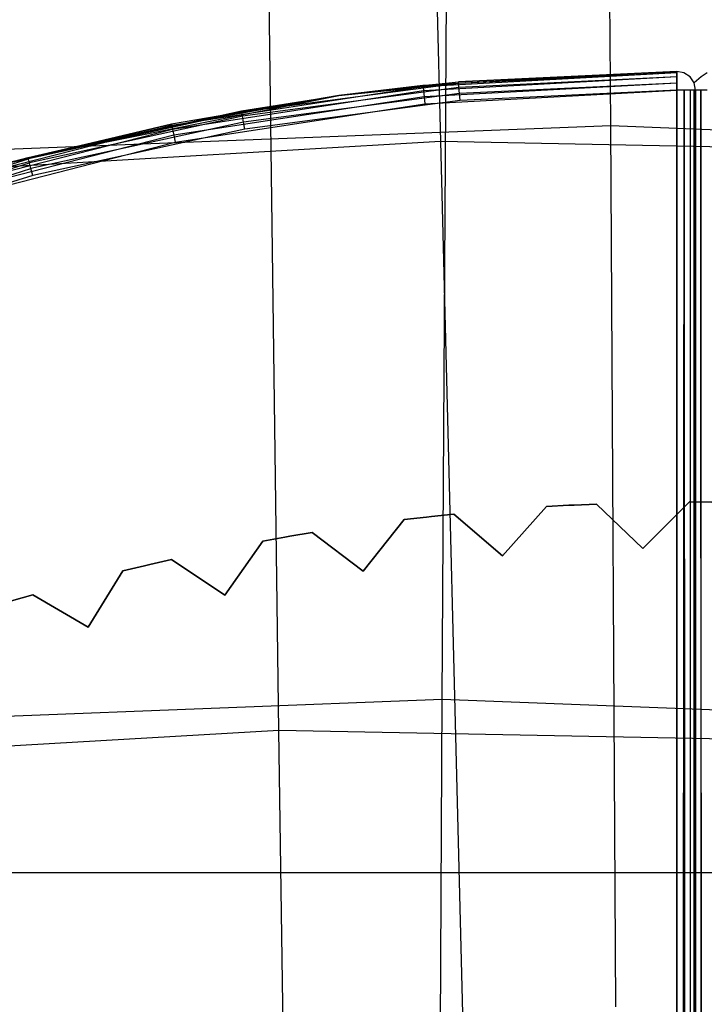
# Model space of a CAD drawing. Extents: x 0.05 to 6.09, y -3 to 3.03.
# Tile 106 of 124: x 2.96 to 3.11, y 1.71 to 1.92. Entities that reach past the tile are written whole.
import ezdxf

# ---------------------------------------------------------------- set-up
doc = ezdxf.new("R2010")
doc.units = 0
doc.header["$MEASUREMENT"] = 0
doc.layers.get('0').update_dxf_attribs({"color": 13, "linetype": 'CONTINUOUS'})

# ---------------------------------------------------------------- blocks, each defined once
blk = doc.blocks.new('PROFILE_SNOW_BALL_PLAFON_P')
at = {"color": 0}
for p, q in [((3.10395, 1.90944, 6.64325), (3.05021, 1.9065, 6.64325)), ((3.10395, 1.90944, 6.64325), (3.05021, 1.9065, 6.64325)), ((3.10395, 1.90914, 6.64174), (3.05024, 1.9062, 6.64174)), ((3.10395, 1.90914, 6.64174), (3.05024, 1.9062, 6.64174)), ((3.10395, 1.90829, 6.64046), (3.05033, 1.90536, 6.64046)), ((3.10395, 1.90829, 6.64046), (3.05033, 1.90536, 6.64046)), ((3.10395, 1.90944, 6.64325), (3.05773, 1.90723, 7.95874)), ((3.05773, 1.90723, 7.95874), (3.10395, 1.90944, 7.95874)), ((3.10395, 1.90944, 6.64325), (3.05773, 1.90723, 7.95874)), ((3.05773, 1.90723, 7.95874), (3.10395, 1.90944, 7.95874)), ((3.10395, 1.90914, 7.96024), (3.05775, 1.90693, 7.96024)), ((3.10395, 1.90914, 7.96024), (3.05775, 1.90693, 7.96024)), ((3.10395, 1.90829, 7.96152), (3.05783, 1.90608, 7.96152)), ((3.10395, 1.90829, 7.96152), (3.05783, 1.90608, 7.96152)), ((3.10395, 1.90944, 7.95874), (3.10395, 1.90944, 6.64325)), ((3.10395, 1.90914, 7.96024), (3.10395, 1.90944, 7.95874)), ((3.10546, 1.90915, 6.64325), (3.10395, 1.90944, 6.64325)), ((3.10395, 1.90944, 7.95874), (3.10395, 1.90944, 6.64325)), ((3.10546, 1.90915, 7.95874), (3.10395, 1.90944, 7.95874)), ((3.10395, 1.90944, 6.64325), (3.10395, 1.90914, 6.64174)), ((3.10395, 1.90829, 7.96152), (3.10395, 1.90914, 7.96024)), ((3.10395, 1.90914, 6.64174), (3.10395, 1.90829, 6.64046)), ((3.10396, 1.90701, 7.96237), (3.10395, 1.90829, 7.96152)), ((3.10395, 1.90829, 6.64046), (3.10396, 1.90701, 6.63961)), ((3.10675, 1.9083, 6.64325), (3.10546, 1.90915, 6.64325)), ((3.10546, 1.90915, 6.64325), (3.10546, 1.90915, 7.95874)), ((3.10675, 1.9083, 7.95874), (3.10546, 1.90915, 7.95874)), ((3.10546, 1.90915, 6.64325), (3.10546, 1.90915, 7.95874)), ((3.1076, 1.90702, 6.64325), (3.10675, 1.9083, 6.64325)), ((3.10675, 1.9083, 6.64325), (3.10675, 1.9083, 7.95874)), ((3.1076, 1.90702, 7.95874), (3.10675, 1.9083, 7.95874)), ((3.10675, 1.9083, 6.64325), (3.10675, 1.9083, 7.95874)), ((3.10907, 1.9083, 6.64325), (3.1076, 1.90702, 6.64325)), ((3.10907, 1.9083, 7.95874), (3.1076, 1.90702, 7.95874)), ((3.11035, 1.90915, 6.64325), (3.10907, 1.9083, 6.64325)), ((3.11035, 1.90915, 7.95874), (3.10907, 1.9083, 7.95874)), ((3.10907, 1.9083, 6.64325), (3.10907, 1.9083, 7.95874)), ((3.10907, 1.9083, 6.64325), (3.10907, 1.9083, 7.95874)), ((3.05024, 1.9062, 6.64174), (2.99708, 1.89804, 6.64174)), ((3.05024, 1.9062, 6.64174), (2.99708, 1.89804, 6.64174)), ((3.05775, 1.90693, 7.96024), (3.01191, 1.90085, 7.96024)), ((3.05775, 1.90693, 7.96024), (3.01191, 1.90085, 7.96024)), ((3.05783, 1.90608, 7.96152), (3.01206, 1.90001, 7.96152)), ((3.05783, 1.90608, 7.96152), (3.01206, 1.90001, 7.96152)), ((3.0324, 1.90436, 7.95874), (3.05773, 1.90723, 7.95874)), ((3.0324, 1.90436, 7.95874), (3.05773, 1.90723, 7.95874)), ((3.05775, 1.90693, 7.96024), (3.0324, 1.90436, 7.95874)), ((3.05775, 1.90693, 7.96024), (3.0324, 1.90436, 7.95874)), ((3.05021, 1.9065, 6.64325), (3.0324, 1.90436, 7.95874)), ((3.05021, 1.9065, 6.64325), (3.0324, 1.90436, 7.95874)), ((3.05021, 1.9065, 6.64325), (3.0324, 1.90436, 6.64325)), ((3.05021, 1.9065, 6.64325), (3.0324, 1.90436, 6.64325)), ((3.0324, 1.90436, 6.64325), (3.05024, 1.9062, 6.64174)), ((3.0324, 1.90436, 6.64325), (3.05024, 1.9062, 6.64174)), ((3.05021, 1.9065, 6.64325), (3.05773, 1.90723, 7.95874)), ((3.05021, 1.9065, 6.64325), (3.05773, 1.90723, 7.95874)), ((3.05021, 1.9065, 6.64325), (3.05024, 1.9062, 6.64174)), ((3.05021, 1.9065, 6.64325), (3.05024, 1.9062, 6.64174)), ((3.05024, 1.9062, 6.64174), (3.05033, 1.90536, 6.64046)), ((3.05024, 1.9062, 6.64174), (3.05033, 1.90536, 6.64046)), ((3.10396, 1.90701, 6.63961), (3.05046, 1.90409, 6.63961)), ((3.10396, 1.90701, 6.63961), (3.05046, 1.90409, 6.63961)), ((3.05062, 1.90259, 6.63931), (3.10397, 1.9055, 6.63931)), ((3.05062, 1.90259, 6.63931), (3.10397, 1.9055, 6.63931)), ((3.05775, 1.90693, 7.96024), (3.05773, 1.90723, 7.95874)), ((3.05775, 1.90693, 7.96024), (3.05773, 1.90723, 7.95874)), ((3.05783, 1.90608, 7.96152), (3.05775, 1.90693, 7.96024)), ((3.05783, 1.90608, 7.96152), (3.05775, 1.90693, 7.96024)), ((3.05795, 1.90481, 7.96237), (3.05783, 1.90608, 7.96152)), ((3.05795, 1.90481, 7.96237), (3.05783, 1.90608, 7.96152)), ((3.10396, 1.90701, 7.96237), (3.05795, 1.90481, 7.96237)), ((3.10396, 1.90701, 7.96237), (3.05795, 1.90481, 7.96237)), ((3.10397, 1.9055, 7.96267), (3.05808, 1.90331, 7.96267)), ((3.10397, 1.9055, 7.96267), (3.05808, 1.90331, 7.96267)), ((3.10397, 1.9055, 7.96267), (3.10396, 1.90701, 7.96237)), ((3.10396, 1.90701, 6.63961), (3.10397, 1.9055, 6.63931)), ((3.10397, -0.64566, 7.96267), (3.10397, 1.9055, 7.96267)), ((3.10397, 1.9055, 6.63931), (3.10397, 0.7116, 6.63931)), ((3.10397, -0.64566, 7.96267), (3.10397, 1.9055, 7.96267)), ((3.10397, -0.64566, 7.96267), (3.10548, 1.9055, 7.96237)), ((3.10548, 1.9055, 7.96237), (3.10397, 1.9055, 7.96267)), ((3.10397, -0.64566, 7.96267), (3.10548, 1.9055, 7.96237)), ((3.10548, 1.9055, 6.63961), (3.10397, 1.9055, 6.63931)), ((3.10397, 1.9055, 6.63931), (3.10397, 0.7116, 6.63931)), ((3.10548, 1.9055, 7.96237), (3.10529, -0.64699, 7.96244)), ((3.10548, 1.9055, 7.96237), (3.10529, -0.64699, 7.96244)), ((3.10675, 1.9055, 7.96152), (3.10548, 1.9055, 7.96237)), ((3.10548, 1.9055, 7.96237), (3.10662, -0.64832, 7.96165)), ((3.10548, 1.9055, 7.96237), (3.10662, -0.64832, 7.96165)), ((3.10548, 1.9055, 6.63961), (3.10548, 0.7116, 6.63961)), ((3.10675, 1.9055, 6.64046), (3.10548, 1.9055, 6.63961)), ((3.10548, 1.9055, 6.63961), (3.10548, 0.7116, 6.63961)), ((3.10761, 1.9055, 7.96024), (3.10662, -0.64832, 7.96165)), ((3.10675, 1.9055, 7.96152), (3.10662, -0.64832, 7.96165)), ((3.10761, 1.9055, 7.96024), (3.10662, -0.64832, 7.96165)), ((3.10675, 1.9055, 7.96152), (3.10662, -0.64832, 7.96165)), ((3.10761, 1.9055, 7.96024), (3.10675, 1.9055, 7.96152)), ((3.10675, 1.9055, 6.64046), (3.10675, 0.7116, 6.64046)), ((3.10761, 1.9055, 6.64174), (3.10675, 1.9055, 6.64046)), ((3.10675, 1.9055, 6.64046), (3.10675, 0.7116, 6.64046)), ((3.1074, -0.6491, 7.96067), (3.10761, 1.9055, 7.96024)), ((3.1074, -0.6491, 7.96067), (3.10761, 1.9055, 7.96024)), ((3.1074, -0.6491, 7.96067), (3.10791, 1.9055, 7.95874)), ((3.1074, -0.6491, 7.96067), (3.10791, 1.9055, 7.95874)), ((3.1074, -0.6491, 7.96067), (3.10761, 1.9055, 7.96024)), ((3.1074, -0.6491, 7.96067), (3.10761, 1.9055, 7.96024)), ((3.10791, 1.9055, 6.64325), (3.1076, 1.90702, 6.64325)), ((3.1076, 1.90702, 6.64325), (3.1076, 1.90702, 7.95874)), ((3.10791, 1.9055, 7.95874), (3.1076, 1.90702, 7.95874)), ((3.1076, 1.90702, 6.64325), (3.1076, 1.90702, 7.95874)), ((3.1076, 1.90702, 6.64325), (3.1076, 1.90702, 7.95874)), ((3.10791, 1.9055, 7.95874), (3.10761, 1.9055, 7.96024)), ((3.10761, 1.9055, 7.96024), (3.10777, -0.64947, 7.95977)), ((3.10761, 1.9055, 7.96024), (3.10777, -0.64947, 7.95977)), ((3.10761, 1.9055, 6.64174), (3.10761, 0.7116, 6.64174)), ((3.10791, 1.9055, 6.64325), (3.10761, 1.9055, 6.64174)), ((3.10761, 1.9055, 6.64174), (3.10761, 0.7116, 6.64174)), ((3.10761, 1.9055, 7.96024), (3.10919, -0.64832, 7.96165)), ((3.10906, 1.9055, 7.96152), (3.10761, 1.9055, 7.96024)), ((3.10791, 1.9055, 7.95874), (3.10761, 1.9055, 7.96024)), ((3.10841, -0.6491, 7.96067), (3.10761, 1.9055, 7.96024)), ((3.10841, -0.6491, 7.96067), (3.10761, 1.9055, 7.96024)), ((3.10761, 1.9055, 7.96024), (3.10919, -0.64832, 7.96165)), ((3.10906, 1.9055, 6.64046), (3.10761, 1.9055, 6.64174)), ((3.10761, 1.9055, 6.64174), (3.10761, 0.7116, 6.64174)), ((3.10791, 1.9055, 7.95874), (3.10777, -0.64947, 7.95977)), ((3.10791, 1.9055, 7.95874), (3.10777, -0.64947, 7.95977)), ((3.10791, 1.9055, 7.95874), (3.10777, -0.64947, 7.95977)), ((3.10791, 1.9055, 6.64325), (3.10791, 1.9055, 7.95874)), ((3.10791, 1.9055, 7.95874), (3.10791, -0.64961, 7.95874)), ((3.10791, 0.7116, 6.64325), (3.10791, 1.9055, 6.64325)), ((3.10791, 1.9055, 7.95874), (3.10791, -0.64961, 7.95874)), ((3.10791, 1.9055, 6.64325), (3.10791, 1.9055, 7.95874)), ((3.10791, 0.7116, 6.64325), (3.10791, 1.9055, 6.64325)), ((3.10919, -0.64832, 7.96165), (3.10906, 1.9055, 7.96152)), ((3.10919, -0.64832, 7.96165), (3.10906, 1.9055, 7.96152)), ((3.11052, -0.64699, 7.96244), (3.10906, 1.9055, 7.96152)), ((3.11052, -0.64699, 7.96244), (3.10906, 1.9055, 7.96152)), ((3.11034, 1.9055, 7.96237), (3.10906, 1.9055, 7.96152)), ((3.10906, 1.9055, 6.64046), (3.10906, 0.7116, 6.64046)), ((3.11034, 1.9055, 6.63961), (3.10906, 1.9055, 6.64046)), ((3.10906, 1.9055, 6.64046), (3.10906, 0.7116, 6.64046)), ((2.96666, 1.89123, 7.95874), (3.0324, 1.90436, 6.64325)), ((2.96666, 1.89123, 7.95874), (3.0324, 1.90436, 6.64325)), ((3.0324, 1.90436, 6.64325), (2.99702, 1.89833, 6.64325)), ((3.0324, 1.90436, 6.64325), (2.99702, 1.89833, 6.64325)), ((2.99708, 1.89804, 6.64174), (3.0324, 1.90436, 6.64325)), ((2.99708, 1.89804, 6.64174), (3.0324, 1.90436, 6.64325)), ((3.05033, 1.90536, 6.64046), (2.99725, 1.8972, 6.64046)), ((3.05033, 1.90536, 6.64046), (2.99725, 1.8972, 6.64046)), ((3.05046, 1.90409, 6.63961), (2.99751, 1.89595, 6.63961)), ((3.05046, 1.90409, 6.63961), (2.99751, 1.89595, 6.63961)), ((3.01186, 1.90115, 7.95874), (3.0324, 1.90436, 6.64325)), ((3.01186, 1.90115, 7.95874), (3.0324, 1.90436, 6.64325)), ((3.01186, 1.90115, 7.95874), (3.0324, 1.90436, 7.95874)), ((3.01186, 1.90115, 7.95874), (3.0324, 1.90436, 7.95874)), ((3.01191, 1.90085, 7.96024), (3.0324, 1.90436, 7.95874)), ((3.01191, 1.90085, 7.96024), (3.0324, 1.90436, 7.95874)), ((3.05795, 1.90481, 7.96237), (3.01228, 1.89875, 7.96237)), ((3.05795, 1.90481, 7.96237), (3.01228, 1.89875, 7.96237)), ((3.0324, 1.90436, 6.64325), (3.0324, 1.90436, 7.95874)), ((3.0324, 1.90436, 6.64325), (3.0324, 1.90436, 7.95874)), ((3.05033, 1.90536, 6.64046), (3.05046, 1.90409, 6.63961)), ((3.05033, 1.90536, 6.64046), (3.05046, 1.90409, 6.63961)), ((3.05046, 1.90409, 6.63961), (3.05062, 1.90259, 6.63931)), ((3.05046, 1.90409, 6.63961), (3.05062, 1.90259, 6.63931)), ((3.05808, 1.90331, 7.96267), (3.05795, 1.90481, 7.96237)), ((3.05808, 1.90331, 7.96267), (3.05795, 1.90481, 7.96237)), ((2.99781, 1.89447, 6.63931), (3.05062, 1.90259, 6.63931)), ((2.99781, 1.89447, 6.63931), (3.05062, 1.90259, 6.63931)), ((3.05808, 1.90331, 7.96267), (3.01254, 1.89727, 7.96267)), ((3.05808, 1.90331, 7.96267), (3.01254, 1.89727, 7.96267)), ((2.96666, 1.89123, 7.95874), (3.01186, 1.90115, 7.95874)), ((2.96666, 1.89123, 7.95874), (3.01186, 1.90115, 7.95874)), ((3.01191, 1.90085, 7.96024), (2.96674, 1.89094, 7.96024)), ((3.01191, 1.90085, 7.96024), (2.96674, 1.89094, 7.96024)), ((3.01206, 1.90001, 7.96152), (2.96695, 1.89012, 7.96152)), ((3.01206, 1.90001, 7.96152), (2.96695, 1.89012, 7.96152)), ((3.01186, 1.90115, 7.95874), (3.01191, 1.90085, 7.96024)), ((3.01186, 1.90115, 7.95874), (3.01191, 1.90085, 7.96024)), ((3.01206, 1.90001, 7.96152), (3.01191, 1.90085, 7.96024)), ((3.01206, 1.90001, 7.96152), (3.01191, 1.90085, 7.96024)), ((3.01228, 1.89875, 7.96237), (3.01206, 1.90001, 7.96152)), ((3.01228, 1.89875, 7.96237), (3.01206, 1.90001, 7.96152)), ((2.99708, 1.89804, 6.64174), (2.94497, 1.88472, 6.64174)), ((2.99708, 1.89804, 6.64174), (2.94497, 1.88472, 6.64174)), ((2.99725, 1.8972, 6.64046), (2.94523, 1.8839, 6.64046)), ((2.99725, 1.8972, 6.64046), (2.94523, 1.8839, 6.64046)), ((2.96212, 1.89001, 7.95874), (2.99702, 1.89833, 6.64325)), ((2.99702, 1.89833, 6.64325), (2.96212, 1.89001, 6.64325)), ((2.96212, 1.89001, 7.95874), (2.99702, 1.89833, 6.64325)), ((2.99702, 1.89833, 6.64325), (2.96212, 1.89001, 6.64325)), ((2.96212, 1.89001, 6.64325), (2.99708, 1.89804, 6.64174)), ((2.96212, 1.89001, 6.64325), (2.99708, 1.89804, 6.64174)), ((2.96666, 1.89123, 7.95874), (2.99702, 1.89833, 6.64325)), ((2.96666, 1.89123, 7.95874), (2.99702, 1.89833, 6.64325)), ((3.01228, 1.89875, 7.96237), (2.96728, 1.88888, 7.96237)), ((3.01228, 1.89875, 7.96237), (2.96728, 1.88888, 7.96237)), ((3.01254, 1.89727, 7.96267), (2.96767, 1.88743, 7.96267)), ((3.01254, 1.89727, 7.96267), (2.96767, 1.88743, 7.96267)), ((2.99702, 1.89833, 6.64325), (2.99708, 1.89804, 6.64174)), ((2.99702, 1.89833, 6.64325), (2.99708, 1.89804, 6.64174)), ((2.99708, 1.89804, 6.64174), (2.99725, 1.8972, 6.64046)), ((2.99708, 1.89804, 6.64174), (2.99725, 1.8972, 6.64046)), ((2.99725, 1.8972, 6.64046), (2.99751, 1.89595, 6.63961)), ((2.99725, 1.8972, 6.64046), (2.99751, 1.89595, 6.63961)), ((3.01254, 1.89727, 7.96267), (3.01228, 1.89875, 7.96237)), ((3.01254, 1.89727, 7.96267), (3.01228, 1.89875, 7.96237)), ((2.99751, 1.89595, 6.63961), (2.9456, 1.88268, 6.63961)), ((2.99751, 1.89595, 6.63961), (2.9456, 1.88268, 6.63961)), ((2.99751, 1.89595, 6.63961), (2.99781, 1.89447, 6.63931)), ((2.99751, 1.89595, 6.63961), (2.99781, 1.89447, 6.63931)), ((2.94605, 1.88124, 6.63931), (2.99781, 1.89447, 6.63931)), ((2.94605, 1.88124, 6.63931), (2.99781, 1.89447, 6.63931)), ((2.92256, 1.87727, 7.96024), (2.96674, 1.89094, 7.96024)), ((2.92256, 1.87727, 7.96024), (2.96674, 1.89094, 7.96024)), ((2.96212, 1.89001, 7.95874), (2.96666, 1.89123, 7.95874)), ((2.96212, 1.89001, 7.95874), (2.96674, 1.89094, 7.96024)), ((2.96674, 1.89094, 7.96024), (2.96666, 1.89123, 7.95874)), ((2.96695, 1.89012, 7.96152), (2.96674, 1.89094, 7.96024)), ((2.96695, 1.89012, 7.96152), (2.96674, 1.89094, 7.96024)), ((2.92284, 1.87647, 7.96152), (2.96695, 1.89012, 7.96152)), ((2.92284, 1.87647, 7.96152), (2.96695, 1.89012, 7.96152)), ((2.92327, 1.87527, 7.96237), (2.96728, 1.88888, 7.96237)), ((2.92327, 1.87527, 7.96237), (2.96728, 1.88888, 7.96237)), ((2.96728, 1.88888, 7.96237), (2.96695, 1.89012, 7.96152)), ((2.96728, 1.88888, 7.96237), (2.96695, 1.89012, 7.96152)), ((2.96767, 1.88743, 7.96267), (2.96728, 1.88888, 7.96237)), ((2.96767, 1.88743, 7.96267), (2.96728, 1.88888, 7.96237)), ((2.96767, 1.88743, 7.96267), (2.92378, 1.87385, 7.96267)), ((2.96767, 1.88743, 7.96267), (2.92378, 1.87385, 7.96267)), ((3.09673, 1.80846, 6.63931), (3.10666, 1.8183, 6.63931)), ((3.10666, 1.8183, 6.28498), (3.09673, 1.80846, 6.28498)), ((3.09673, 1.80846, 6.63931), (3.10666, 1.8183, 6.63931)), ((3.10666, 1.8183, 6.28498), (3.09673, 1.80846, 6.28498)), ((3.10666, 1.8183, 6.28498), (3.10666, 1.8183, 6.63931)), ((3.10666, 1.8183, 6.63931), (3.11139, 1.81829, 6.63931)), ((3.11139, 1.81829, 6.28498), (3.10666, 1.8183, 6.28498)), ((3.10666, 1.8183, 6.28498), (3.10666, 1.8183, 6.63931)), ((3.10666, 1.8183, 6.63931), (3.11139, 1.81829, 6.63931)), ((3.11139, 1.81829, 6.28498), (3.10666, 1.8183, 6.28498)), ((3.06707, 1.80692, 6.63931), (3.0764, 1.81733, 6.63931)), ((3.0764, 1.81733, 6.28498), (3.06707, 1.80692, 6.28498)), ((3.06707, 1.80692, 6.63931), (3.0764, 1.81733, 6.63931)), ((3.0764, 1.81733, 6.28498), (3.06707, 1.80692, 6.28498)), ((3.0764, 1.81733, 6.63931), (3.08112, 1.8176, 6.63931)), ((3.08112, 1.8176, 6.28498), (3.0764, 1.81733, 6.28498)), ((3.0764, 1.81733, 6.63931), (3.08112, 1.8176, 6.63931)), ((3.08112, 1.8176, 6.28498), (3.0764, 1.81733, 6.28498)), ((3.0764, 1.81733, 6.28498), (3.0764, 1.81733, 6.63931)), ((3.0764, 1.81733, 6.28498), (3.0764, 1.81733, 6.63931)), ((3.08225, 1.81766, 6.28498), (3.08112, 1.8176, 6.28498)), ((3.08112, 1.8176, 6.63931), (3.08225, 1.81766, 6.63931)), ((3.08112, 1.8176, 6.63931), (3.08225, 1.81766, 6.63931)), ((3.08225, 1.81766, 6.28498), (3.08112, 1.8176, 6.28498)), ((3.08112, 1.8176, 6.63931), (3.08112, 1.8176, 6.28498)), ((3.08112, 1.8176, 6.63931), (3.08112, 1.8176, 6.28498)), ((3.08225, 1.81766, 6.63931), (3.08697, 1.81787, 6.63931)), ((3.08697, 1.81787, 6.28498), (3.08225, 1.81766, 6.28498)), ((3.08225, 1.81766, 6.63931), (3.08697, 1.81787, 6.63931)), ((3.08697, 1.81787, 6.28498), (3.08225, 1.81766, 6.28498)), ((3.08225, 1.81766, 6.63931), (3.08225, 1.81766, 6.28498)), ((3.08225, 1.81766, 6.63931), (3.08225, 1.81766, 6.28498)), ((3.08697, 1.81787, 6.28498), (3.08697, 1.81787, 6.63931)), ((3.08697, 1.81787, 6.63931), (3.09673, 1.80846, 6.63931)), ((3.09673, 1.80846, 6.28498), (3.08697, 1.81787, 6.28498)), ((3.08697, 1.81787, 6.28498), (3.08697, 1.81787, 6.63931)), ((3.08697, 1.81787, 6.63931), (3.09673, 1.80846, 6.63931)), ((3.09673, 1.80846, 6.28498), (3.08697, 1.81787, 6.28498)), ((3.03755, 1.80362, 6.63931), (3.04625, 1.81457, 6.63931)), ((3.04625, 1.81457, 6.28498), (3.03755, 1.80362, 6.28498)), ((3.03755, 1.80362, 6.63931), (3.04625, 1.81457, 6.63931)), ((3.04625, 1.81457, 6.28498), (3.03755, 1.80362, 6.28498)), ((3.04625, 1.81457, 6.63931), (3.05095, 1.81511, 6.63931)), ((3.05095, 1.81511, 6.28498), (3.04625, 1.81457, 6.28498)), ((3.04625, 1.81457, 6.63931), (3.05095, 1.81511, 6.63931)), ((3.05095, 1.81511, 6.28498), (3.04625, 1.81457, 6.28498)), ((3.04625, 1.81457, 6.28498), (3.04625, 1.81457, 6.63931)), ((3.04625, 1.81457, 6.28498), (3.04625, 1.81457, 6.63931)), ((3.05207, 1.81524, 6.28498), (3.05095, 1.81511, 6.28498)), ((3.05095, 1.81511, 6.63931), (3.05207, 1.81524, 6.63931)), ((3.05095, 1.81511, 6.63931), (3.05207, 1.81524, 6.63931)), ((3.05207, 1.81524, 6.28498), (3.05095, 1.81511, 6.28498)), ((3.05095, 1.81511, 6.63931), (3.05095, 1.81511, 6.28498)), ((3.05095, 1.81511, 6.63931), (3.05095, 1.81511, 6.28498)), ((3.05207, 1.81524, 6.63931), (3.05677, 1.81573, 6.63931)), ((3.05677, 1.81573, 6.28498), (3.05207, 1.81524, 6.28498)), ((3.05207, 1.81524, 6.63931), (3.05677, 1.81573, 6.63931)), ((3.05677, 1.81573, 6.28498), (3.05207, 1.81524, 6.28498)), ((3.05207, 1.81524, 6.63931), (3.05207, 1.81524, 6.28498)), ((3.05207, 1.81524, 6.63931), (3.05207, 1.81524, 6.28498)), ((3.05677, 1.81573, 6.28498), (3.05677, 1.81573, 6.63931)), ((3.05677, 1.81573, 6.63931), (3.06707, 1.80692, 6.63931)), ((3.06707, 1.80692, 6.28498), (3.05677, 1.81573, 6.28498)), ((3.05677, 1.81573, 6.28498), (3.05677, 1.81573, 6.63931)), ((3.05677, 1.81573, 6.63931), (3.06707, 1.80692, 6.63931)), ((3.06707, 1.80692, 6.28498), (3.05677, 1.81573, 6.28498)), ((3.02209, 1.81104, 6.63931), (3.02675, 1.81181, 6.63931)), ((3.02675, 1.81181, 6.28498), (3.02209, 1.81104, 6.28498)), ((3.02209, 1.81104, 6.63931), (3.02675, 1.81181, 6.63931)), ((3.02675, 1.81181, 6.28498), (3.02209, 1.81104, 6.28498)), ((3.02675, 1.81181, 6.28498), (3.02675, 1.81181, 6.63931)), ((3.02675, 1.81181, 6.63931), (3.03755, 1.80362, 6.63931)), ((3.03755, 1.80362, 6.28498), (3.02675, 1.81181, 6.28498)), ((3.02675, 1.81181, 6.28498), (3.02675, 1.81181, 6.63931)), ((3.02675, 1.81181, 6.63931), (3.03755, 1.80362, 6.63931)), ((3.03755, 1.80362, 6.28498), (3.02675, 1.81181, 6.28498)), ((3.00828, 1.79859, 6.63931), (3.01632, 1.81002, 6.63931)), ((3.01632, 1.81002, 6.28498), (3.00828, 1.79859, 6.28498)), ((3.00828, 1.79859, 6.63931), (3.01632, 1.81002, 6.63931)), ((3.01632, 1.81002, 6.28498), (3.00828, 1.79859, 6.28498)), ((3.01632, 1.81002, 6.63931), (3.02097, 1.81085, 6.63931)), ((3.02097, 1.81085, 6.28498), (3.01632, 1.81002, 6.28498)), ((3.01632, 1.81002, 6.63931), (3.02097, 1.81085, 6.63931)), ((3.02097, 1.81085, 6.28498), (3.01632, 1.81002, 6.28498)), ((3.01632, 1.81002, 6.28498), (3.01632, 1.81002, 6.63931)), ((3.01632, 1.81002, 6.28498), (3.01632, 1.81002, 6.63931)), ((3.02209, 1.81104, 6.28498), (3.02097, 1.81085, 6.28498)), ((3.02097, 1.81085, 6.63931), (3.02209, 1.81104, 6.63931)), ((3.02097, 1.81085, 6.63931), (3.02209, 1.81104, 6.63931)), ((3.02209, 1.81104, 6.28498), (3.02097, 1.81085, 6.28498)), ((3.02097, 1.81085, 6.63931), (3.02097, 1.81085, 6.28498)), ((3.02097, 1.81085, 6.63931), (3.02097, 1.81085, 6.28498)), ((3.02209, 1.81104, 6.63931), (3.02209, 1.81104, 6.28498)), ((3.02209, 1.81104, 6.63931), (3.02209, 1.81104, 6.28498)), ((3.09673, 1.80846, 6.28498), (3.09673, 1.80846, 6.63931)), ((3.09673, 1.80846, 6.28498), (3.09673, 1.80846, 6.63931)), ((2.99241, 1.80507, 6.63931), (2.99702, 1.80612, 6.63931)), ((2.99702, 1.80612, 6.28498), (2.99241, 1.80507, 6.28498)), ((2.99241, 1.80507, 6.63931), (2.99702, 1.80612, 6.63931)), ((2.99702, 1.80612, 6.28498), (2.99241, 1.80507, 6.28498)), ((2.99702, 1.80612, 6.28498), (2.99702, 1.80612, 6.63931)), ((2.99702, 1.80612, 6.63931), (3.00828, 1.79859, 6.63931)), ((3.00828, 1.79859, 6.28498), (2.99702, 1.80612, 6.28498)), ((2.99702, 1.80612, 6.28498), (2.99702, 1.80612, 6.63931)), ((2.99702, 1.80612, 6.63931), (3.00828, 1.79859, 6.63931)), ((3.00828, 1.79859, 6.28498), (2.99702, 1.80612, 6.28498)), ((3.06707, 1.80692, 6.28498), (3.06707, 1.80692, 6.63931)), ((3.06707, 1.80692, 6.28498), (3.06707, 1.80692, 6.63931)), ((2.97936, 1.79182, 6.63931), (2.98671, 1.80371, 6.63931)), ((2.98671, 1.80371, 6.28498), (2.97936, 1.79182, 6.28498)), ((2.97936, 1.79182, 6.63931), (2.98671, 1.80371, 6.63931)), ((2.98671, 1.80371, 6.28498), (2.97936, 1.79182, 6.28498)), ((2.98671, 1.80371, 6.63931), (2.9913, 1.80481, 6.63931)), ((2.9913, 1.80481, 6.28498), (2.98671, 1.80371, 6.28498)), ((2.98671, 1.80371, 6.63931), (2.9913, 1.80481, 6.63931)), ((2.9913, 1.80481, 6.28498), (2.98671, 1.80371, 6.28498)), ((2.98671, 1.80371, 6.28498), (2.98671, 1.80371, 6.63931)), ((2.98671, 1.80371, 6.28498), (2.98671, 1.80371, 6.63931)), ((2.99241, 1.80507, 6.28498), (2.9913, 1.80481, 6.28498)), ((2.9913, 1.80481, 6.63931), (2.99241, 1.80507, 6.63931)), ((2.9913, 1.80481, 6.63931), (2.99241, 1.80507, 6.63931)), ((2.99241, 1.80507, 6.28498), (2.9913, 1.80481, 6.28498)), ((2.9913, 1.80481, 6.63931), (2.9913, 1.80481, 6.28498)), ((2.9913, 1.80481, 6.63931), (2.9913, 1.80481, 6.28498)), ((2.99241, 1.80507, 6.63931), (2.99241, 1.80507, 6.28498)), ((2.99241, 1.80507, 6.63931), (2.99241, 1.80507, 6.28498)), ((3.03755, 1.80362, 6.28498), (3.03755, 1.80362, 6.63931)), ((3.03755, 1.80362, 6.28498), (3.03755, 1.80362, 6.63931)), ((2.96313, 1.79735, 6.63931), (2.96767, 1.79867, 6.63931)), ((2.96767, 1.79867, 6.28498), (2.96313, 1.79735, 6.28498)), ((2.96313, 1.79735, 6.63931), (2.96767, 1.79867, 6.63931)), ((2.96767, 1.79867, 6.28498), (2.96313, 1.79735, 6.28498)), ((2.96767, 1.79867, 6.28498), (2.96767, 1.79867, 6.63931)), ((2.96767, 1.79867, 6.63931), (2.97936, 1.79182, 6.63931)), ((2.97936, 1.79182, 6.28498), (2.96767, 1.79867, 6.28498)), ((2.96767, 1.79867, 6.28498), (2.96767, 1.79867, 6.63931)), ((2.96767, 1.79867, 6.63931), (2.97936, 1.79182, 6.63931)), ((2.97936, 1.79182, 6.28498), (2.96767, 1.79867, 6.28498)), ((3.00828, 1.79859, 6.28498), (3.00828, 1.79859, 6.63931)), ((3.00828, 1.79859, 6.28498), (3.00828, 1.79859, 6.63931)), ((2.97936, 1.79182, 6.28498), (2.97936, 1.79182, 6.63931)), ((2.97936, 1.79182, 6.28498), (2.97936, 1.79182, 6.63931)), ((3.10791, 1.73977, 7.5788), (2.84019, 1.73977, 7.5788)), ((3.10791, 1.73977, 7.5788), (2.84019, 1.73977, 7.5788)), ((3.10791, 1.73977, 7.67565), (2.84019, 1.73977, 7.67565)), ((3.10791, 1.73977, 7.67565), (2.84019, 1.73977, 7.67565)), ((3.10791, 0.92481, 7.67565), (3.10791, 1.73977, 7.67565)), ((3.10791, 1.73977, 7.67565), (3.10791, 1.73977, 7.5788)), ((3.10791, 1.73977, 7.5788), (3.10791, 0.92481, 7.5788)), ((3.10791, 1.73977, 7.5788), (3.10791, 0.92481, 7.5788)), ((3.10791, 1.73977, 7.67565), (3.10791, 1.73977, 7.5788)), ((3.10791, 0.92481, 7.67565), (3.10791, 1.73977, 7.67565)), ((3.37562, 1.73977, 7.5788), (3.10791, 1.73977, 7.5788)), ((3.10791, 1.73977, 7.5788), (3.10791, 0.92481, 7.5788)), ((3.37562, 1.73977, 7.5788), (3.10791, 1.73977, 7.5788)), ((3.37562, 1.73977, 7.67565), (3.10791, 1.73977, 7.67565)), ((3.10791, 1.73977, 7.67565), (3.10791, 1.73977, 7.5788)), ((3.37562, 1.73977, 7.67565), (3.10791, 1.73977, 7.67565)), ((3.10791, 0.92481, 7.67565), (3.10791, 1.73977, 7.67565))]:
    blk.add_line(p, q, dxfattribs=at)
blk = doc.blocks.new('GRUPUJ_1')
at = {"color": 0}
for p, q in [((3.03544, 4.90261, 5.49926), (3.03423, 5.07722, 5.33626)), ((3.03544, 4.90261, 5.49926), (3.03423, 5.07722, 5.33626)), ((2.99486, 5.07541, 5.41064), (2.99945, 4.8992, 5.56874)), ((2.99486, 5.07541, 5.41064), (2.99945, 4.8992, 5.56874)), ((2.99979, 4.78117, 0.69305), (3.00094, 4.96378, 0.84702)), ((2.99979, 4.78117, 0.69305), (3.00094, 4.96378, 0.84702)), ((2.96521, 4.7745, 0.62688), (2.96275, 4.95846, 0.77594)), ((2.96521, 4.7745, 0.62688), (2.96275, 4.95846, 0.77594)), ((2.88749, 4.8968, 5.50035), (3.03544, 4.90261, 5.49926)), ((2.88749, 4.8968, 5.50035), (3.03544, 4.90261, 5.49926)), ((3.03655, 4.71601, 5.64838), (3.03544, 4.90261, 5.49926)), ((3.03655, 4.71601, 5.64838), (3.03544, 4.90261, 5.49926)), ((3.03544, 4.90261, 5.49926), (3.18339, 4.8968, 5.49816)), ((3.03544, 4.90261, 5.49926), (3.18339, 4.8968, 5.49816)), ((2.99945, 4.8992, 5.56874), (2.8537, 4.89071, 5.56982)), ((2.99945, 4.8992, 5.56874), (2.8537, 4.89071, 5.56982)), ((3.14542, 4.89636, 5.56765), (2.99945, 4.8992, 5.56874)), ((2.99945, 4.8992, 5.56874), (3.00416, 4.71161, 5.71315)), ((2.99945, 4.8992, 5.56874), (3.00416, 4.71161, 5.71315)), ((3.14542, 4.89636, 5.56765), (2.99945, 4.8992, 5.56874)), ((2.86138, 4.77573, 0.69408), (2.99979, 4.78117, 0.69305)), ((2.86138, 4.77573, 0.69408), (2.99979, 4.78117, 0.69305)), ((2.99876, 4.58727, 0.55355), (2.99979, 4.78117, 0.69305)), ((2.99876, 4.58727, 0.55355), (2.99979, 4.78117, 0.69305)), ((2.99979, 4.78117, 0.69305), (3.13821, 4.77573, 0.69202)), ((2.99979, 4.78117, 0.69305), (3.13821, 4.77573, 0.69202)), ((2.96521, 4.7745, 0.62688), (2.82912, 4.76658, 0.62789)), ((2.96521, 4.7745, 0.62688), (2.82912, 4.76658, 0.62789)), ((3.10151, 4.77186, 0.62587), (2.96521, 4.7745, 0.62688)), ((2.96799, 4.57987, 0.49206), (2.96521, 4.7745, 0.62688)), ((3.10151, 4.77186, 0.62587), (2.96521, 4.7745, 0.62688)), ((2.96799, 4.57987, 0.49206), (2.96521, 4.7745, 0.62688))]:
    blk.add_line(p, q, dxfattribs=at)
blk.add_blockref('PROFILE_SNOW_BALL_PLAFON_P', (-0.05452, 3.0046, -0.05645), dxfattribs=at)

msp = doc.modelspace()

# ---------------------------------------------------------------- block references
at = {"color": 0}
msp.add_blockref('GRUPUJ_1', (0.05452, -3.0046, 0.05645), dxfattribs=at)

doc.saveas('drawing.dxf')
